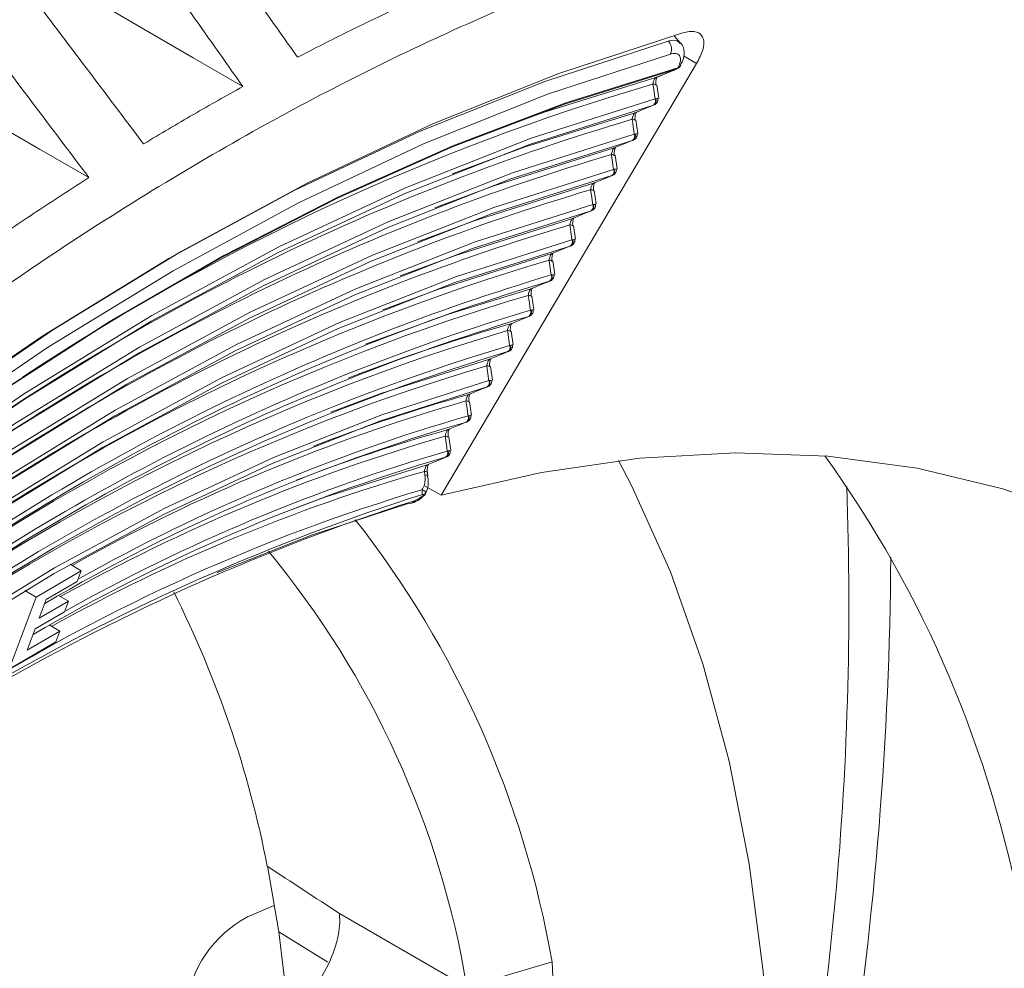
# Model space of a CAD drawing. Header units: millimetres. Extents: x 0 to 1118, y 0 to 864.
# Tile 239 of 256: x 928 to 937, y 173 to 182. Entities that reach past the tile are written whole.
import ezdxf

# ---------------------------------------------------------------- set-up
doc = ezdxf.new("R2010")
doc.units = ezdxf.units.MM

msp = doc.modelspace()

# ---------------------------------------------------------------- linework, layer by layer
at = {"color": 7, "linetype": 'Continuous', "lineweight": 15}
for p, q in [((934.3242, 181.7215), (934.2624, 181.7913)), ((934.2037, 181.7418), (934.2037, 181.7418)), ((932.0032, 177.3363), (934.4798, 181.5236)), ((934.0892, 181.3895), (934.252, 181.4566)), ((934.2464, 181.4546), (934.252, 181.4567)), ((934.2826, 181.4698), (934.2886, 181.4719)), ((934.0835, 181.3876), (934.0892, 181.3896)), ((934.1115, 181.1859), (934.0921, 181.3174)), ((934.0767, 181.18), (934.0836, 181.1804)), ((934.0626, 181.1203), (934.0598, 181.1195)), ((933.9099, 180.8443), (933.8906, 180.9758)), ((933.8752, 180.8384), (933.882, 180.8388)), ((933.8611, 180.7787), (933.8583, 180.7779)), ((933.7083, 180.5027), (933.689, 180.6341)), ((933.6596, 180.4371), (933.6568, 180.4363)), ((933.6737, 180.4967), (933.6805, 180.4972)), ((933.5067, 180.1611), (933.4874, 180.2925)), ((933.4722, 180.1551), (933.479, 180.1556)), ((933.4581, 180.0955), (933.4552, 180.0947)), ((933.2783, 179.9493), (933.2789, 179.9477)), ((933.305, 179.8195), (933.2857, 179.9508)), ((933.2566, 179.7539), (933.2537, 179.7531)), ((933.2707, 179.8135), (933.2775, 179.814)), ((933.0768, 179.6077), (933.0774, 179.6061)), ((933.1034, 179.4779), (933.084, 179.6091)), ((933.0691, 179.4719), (933.076, 179.4724)), ((933.0551, 179.4123), (933.0522, 179.4115)), ((932.8753, 179.2661), (932.8759, 179.2645)), ((932.9017, 179.1362), (932.8824, 179.2675)), ((932.8536, 179.0707), (932.8507, 179.0699)), ((932.8676, 179.1303), (932.8745, 179.1307)), ((932.6738, 178.9244), (932.6743, 178.9229)), ((932.7, 178.7946), (932.6807, 178.9258)), ((932.6661, 178.7887), (932.673, 178.7891)), ((932.652, 178.7291), (932.6492, 178.7283)), ((932.4723, 178.5828), (932.4728, 178.5813)), ((932.4983, 178.453), (932.479, 178.5841)), ((932.4646, 178.4471), (932.4715, 178.4475)), ((932.4505, 178.3875), (932.4477, 178.3867)), ((932.2708, 178.2411), (932.2713, 178.2397)), ((932.2966, 178.1113), (932.2773, 178.2424)), ((932.249, 178.0459), (932.2461, 178.0451)), ((932.263, 178.1055), (932.27, 178.1059)), ((932.0693, 177.8995), (932.0698, 177.8981)), ((932.0949, 177.7697), (932.0756, 177.9007)), ((932.0615, 177.7639), (932.0684, 177.7643)), ((932.0475, 177.7043), (932.0446, 177.7035)), ((931.8441, 177.5317), (931.8391, 177.5666)), ((931.8734, 177.5214), (931.8683, 177.5563)), ((931.839, 177.4266), (932.0032, 177.3363)), ((928.0732, 176.3458), (928.5096, 176.6026)), ((928.4022, 176.6646), (928.5096, 176.6026)), ((928.5096, 176.6026), (928.4704, 176.4978)), ((928.4704, 176.4978), (928.1705, 176.3218)), ((927.9632, 176.4093), (928.0732, 176.3458)), ((927.8117, 175.646), (928.0732, 176.3458)), ((928.1705, 176.3218), (928.103, 176.1411)), ((928.103, 176.1411), (928.3861, 176.3073)), ((928.2909, 176.3623), (928.3861, 176.3073)), ((928.3861, 176.3073), (928.3473, 176.2035)), ((928.3473, 176.2035), (928.0642, 176.0373)), ((928.0642, 176.0373), (927.9874, 175.8317)), ((927.9874, 175.8317), (928.3041, 176.0174)), ((928.2052, 176.0745), (928.3041, 176.0174)), ((928.3041, 176.0174), (928.2649, 175.9126)), ((928.2649, 175.9126), (927.8117, 175.646)), ((930.3174, 173.7375), (930.4272, 173.0974)), ((930.3833, 173.3531), (930.1235, 173.2426)), ((931.0145, 173.2773), (932.2515, 172.5631)), ((930.4272, 173.0974), (930.5253, 172.289)), ((932.2515, 172.5631), (933.0773, 172.8091))]:
    msp.add_line(p, q, dxfattribs=at)
at = {"color": 9, "linetype": 'Continuous', "lineweight": 15}
for p, q in [((934.3521, 181.597), (934.4798, 181.5236)), ((931.8485, 177.3472), (931.8511, 177.3587)), ((930.4272, 173.0974), (930.9029, 172.803))]:
    msp.add_line(p, q, dxfattribs=at)
at = {"color": 7, "linetype": 'Continuous', "lineweight": 15, "flags": 128}
for points in [[(928.157, 182.4169), (928.6373, 182.1377), (929.1176, 181.8585), (929.5979, 181.5793), (930.0782, 181.3)], [(934.3457, 181.821), (933.1434, 181.4279), (931.9275, 180.9417), (930.7024, 180.3642), (929.4727, 179.6977), (928.2431, 178.9445), (927.018, 178.1075), (925.802, 177.1898), (924.5997, 176.1948)], [(934.2248, 181.6151), (933.0347, 181.2258), (931.8311, 180.7444), (930.6185, 180.1727), (929.4013, 179.5129), (928.1841, 178.7674), (926.9715, 177.9389), (925.7679, 177.0306), (924.5778, 176.0458)], [(934.2826, 181.4698), (933.1979, 181.1302), (932.1008, 180.7127), (930.9951, 180.2186), (929.884, 179.6494), (928.7712, 179.007), (927.6601, 178.2934), (926.5543, 177.5108), (925.4573, 176.6617), (924.3725, 175.7488)], [(924.3794, 175.7574), (925.465, 176.671), (926.5628, 177.5207), (927.6695, 178.3038), (928.7814, 179.018), (929.895, 179.6609), (931.0069, 180.2305), (932.1136, 180.725), (933.2114, 181.1429), (934.297, 181.4827)], [(926.6605, 181.5256), (927.1419, 181.2484), (927.6232, 180.9711), (928.1045, 180.6938), (928.5858, 180.4166)], [(932.2881, 180.7891), (932.9999, 181.0506), (934.0835, 181.3876)], [(934.0835, 181.3876), (934.1809, 181.4276), (934.2464, 181.4546)], [(934.0767, 181.18), (934.0715, 181.216), (934.0663, 181.2521), (934.061, 181.2881), (934.0558, 181.3242)], [(934.0843, 181.3158), (934.0843, 181.3157), (934.085, 181.3141)], [(924.3117, 175.5427), (925.5151, 176.5503), (926.7333, 177.4779), (927.9613, 178.3218), (929.1942, 179.0786), (930.4271, 179.7453), (931.6552, 180.3192), (932.8733, 180.7981), (934.0767, 181.18)], [(934.0598, 181.1195), (932.8594, 180.7386), (931.6444, 180.261), (930.4195, 179.6886), (929.1897, 179.0236), (927.96, 178.2687), (926.7351, 177.4269), (925.5201, 176.5017), (924.3197, 175.4967)], [(933.882, 181.046), (933.9793, 181.086), (934.0626, 181.1203)], [(932.1088, 180.4543), (932.8167, 180.7146), (933.882, 181.046)], [(933.8752, 180.8384), (933.87, 180.8744), (933.8648, 180.9105), (933.8595, 180.9465), (933.8543, 180.9826)], [(933.8828, 180.9742), (933.8828, 180.9741), (933.8834, 180.9725)], [(924.2774, 175.2977), (925.4602, 176.2878), (926.6575, 177.1994), (927.8645, 178.0288), (929.0763, 178.7726), (930.2881, 179.4279), (931.4951, 179.9921), (932.6924, 180.4629), (933.8752, 180.8384)], [(933.8583, 180.7779), (932.6785, 180.4034), (931.4843, 179.9339), (930.2805, 179.3712), (929.0718, 178.7176), (927.8632, 177.9757), (926.6594, 177.1485), (925.4652, 176.2393), (924.2854, 175.2517)], [(931.9406, 180.1238), (932.5017, 180.3325), (933.6805, 180.7044)], [(933.6805, 180.7044), (933.7778, 180.7445), (933.8611, 180.7787)], [(933.6737, 180.4967), (933.6685, 180.5328), (933.6632, 180.5689), (933.658, 180.6049), (933.6528, 180.641)], [(933.6813, 180.6326), (933.6813, 180.6325), (933.6819, 180.6309)], [(924.2431, 175.0526), (925.4054, 176.0254), (926.5818, 176.921), (927.7677, 177.7358), (928.9584, 178.4666), (930.1491, 179.1105), (931.335, 179.6649), (932.5114, 180.1276), (933.6737, 180.4967)], [(933.6568, 180.4363), (932.4976, 180.0682), (931.3243, 179.6067), (930.1415, 179.0538), (928.954, 178.4116), (927.7664, 177.6827), (926.5836, 176.87), (925.4103, 175.9768), (924.2511, 175.0066)], [(933.479, 180.3628), (933.5763, 180.4029), (933.6596, 180.4371)], [(931.7724, 179.7933), (932.3208, 179.9972), (933.479, 180.3628)], [(933.4722, 180.1551), (933.4669, 180.1912), (933.4617, 180.2273), (933.4565, 180.2633), (933.4512, 180.2994)], [(933.4798, 180.291), (933.4798, 180.2909), (933.4804, 180.2893)], [(924.2089, 174.8075), (925.3505, 175.7629), (926.5061, 176.6425), (927.671, 177.4428), (928.8405, 178.1606), (930.0101, 178.7931), (931.1749, 179.3378), (932.3305, 179.7924), (933.4722, 180.1551)], [(933.4552, 180.0947), (932.3167, 179.7329), (931.1642, 179.2795), (930.0025, 178.7364), (928.8361, 178.1056), (927.6697, 177.3897), (926.5079, 176.5915), (925.3554, 175.7143), (924.2169, 174.7615)], [(933.2775, 180.0212), (933.3748, 180.0613), (933.4581, 180.0955)], [(931.6043, 179.4628), (932.1398, 179.662), (933.2775, 180.0212)], [(933.2707, 179.8135), (933.2654, 179.8496), (933.2602, 179.8857), (933.255, 179.9217), (933.2497, 179.9578)], [(924.1746, 174.5625), (925.2956, 175.5004), (926.4304, 176.364), (927.5742, 177.1498), (928.7226, 177.8546), (929.871, 178.4757), (931.0149, 179.0106), (932.1496, 179.4571), (933.2707, 179.8135)], [(933.2537, 179.7531), (932.1357, 179.3977), (931.0041, 178.9524), (929.8634, 178.419), (928.7182, 177.7996), (927.5729, 177.0967), (926.4322, 176.3131), (925.3006, 175.4518), (924.1826, 174.5165)], [(933.076, 179.6796), (933.1733, 179.7197), (933.2566, 179.7539)], [(931.4361, 179.1323), (931.9589, 179.3268), (933.076, 179.6796)], [(933.0691, 179.4719), (933.0639, 179.508), (933.0587, 179.5441), (933.0534, 179.5801), (933.0482, 179.6162)], [(932.8744, 179.338), (932.9718, 179.3781), (933.0551, 179.4123)], [(931.2679, 178.8019), (932.0719, 179.0927), (932.8744, 179.338)], [(932.8676, 179.1303), (932.8624, 179.1664), (932.8571, 179.2025), (932.8519, 179.2385), (932.8467, 179.2746)], [(932.6729, 178.9964), (932.7703, 179.0365), (932.8536, 179.0707)], [(932.6661, 178.7887), (932.6609, 178.8248), (932.6556, 178.8609), (932.6504, 178.8969), (932.6452, 178.933)], [(932.4714, 178.6548), (932.5688, 178.6949), (932.652, 178.7291)], [(930.9316, 178.1409), (931.4162, 178.321), (932.4714, 178.6548)], [(932.4646, 178.4471), (932.4593, 178.4832), (932.4541, 178.5192), (932.4489, 178.5553), (932.4436, 178.5914)], [(924.0375, 173.5823), (925.0762, 174.4506), (926.1274, 175.2501), (927.1871, 175.9778), (928.251, 176.6306), (929.3149, 177.2061), (930.3746, 177.702), (931.4259, 178.1162), (932.4646, 178.4471)], [(932.4477, 178.3867), (931.412, 178.0567), (930.3639, 177.6438), (929.3073, 177.1494), (928.2466, 176.5756), (927.1858, 175.9247), (926.1292, 175.1992), (925.0811, 174.4019), (924.0454, 173.5362)], [(932.2699, 178.3132), (932.3673, 178.3533), (932.4505, 178.3875)], [(932.263, 178.1055), (932.2578, 178.1416), (932.2526, 178.1776), (932.2474, 178.2137), (932.2421, 178.2498)], [(932.0684, 177.9716), (932.1658, 178.0117), (932.249, 178.0459)], [(932.0615, 177.7639), (932.0563, 177.8), (932.0511, 177.836), (932.0458, 177.8721), (932.0406, 177.9082)], [(932.0032, 177.3363), (932.9762, 177.5565), (933.9282, 177.6932), (934.8553, 177.7457), (935.7536, 177.7138), (936.6195, 177.5978), (937.4493, 177.3979), (938.2397, 177.1152), (938.9873, 176.7507), (939.6891, 176.306), (940.3422, 175.7828), (940.9439, 175.1834), (941.4917, 174.5102), (941.9833, 173.766), (942.4167, 172.9539), (942.7902, 172.0772), (943.1021, 171.1395), (943.3513, 170.1448)], [(931.8669, 177.63), (931.9643, 177.6701), (932.0475, 177.7043)], [(933.7233, 177.6706), (933.8524, 177.4217), (934.2254, 176.5904), (934.5403, 175.7003), (934.7957, 174.755), (934.9907, 173.7584), (935.1245, 172.7144), (935.1965, 171.6271), (935.2064, 170.5011), (935.1542, 169.3408), (935.0402, 168.1508), (934.8648, 166.936), (934.6286, 165.7011), (934.3326, 164.4513), (933.9781, 163.1914), (933.5664, 161.9266)], [(930.4271, 177.1494), (930.8734, 177.3153), (931.8669, 177.63)], [(931.6902, 177.2573), (930.7441, 176.9491), (929.8306, 176.5861)]]:
    msp.add_lwpolyline(points, dxfattribs=at)
at = {"color": 9, "linetype": 'Continuous', "lineweight": 15, "flags": 128}
for points in [[(925.1288, 176.6675), (925.7102, 177.1377), (926.919, 178.0499), (928.1369, 178.882), (929.3593, 179.6307), (930.5817, 180.2934), (931.7996, 180.8675), (933.0084, 181.3509), (934.2037, 181.7418)], [(933.0482, 179.6162), (933.0589, 179.6151), (933.0674, 179.6132), (933.0734, 179.6108), (933.0767, 179.6077), (933.0768, 179.6077)], [(932.8467, 179.2746), (932.8574, 179.2735), (932.8658, 179.2716), (932.8719, 179.2692), (932.8752, 179.2661), (932.8753, 179.2661)], [(932.6452, 178.933), (932.6558, 178.9319), (932.6643, 178.93), (932.6704, 178.9276), (932.6737, 178.9245), (932.6738, 178.9244)], [(932.4436, 178.5914), (932.4543, 178.5903), (932.4628, 178.5884), (932.4688, 178.586), (932.4722, 178.5829), (932.4723, 178.5828)], [(932.2421, 178.2498), (932.2528, 178.2487), (932.2613, 178.2468), (932.2673, 178.2444), (932.2707, 178.2413), (932.2708, 178.2411)], [(932.0406, 177.9082), (932.0513, 177.907), (932.0598, 177.9052), (932.0658, 177.9028), (932.0692, 177.8997), (932.0693, 177.8995)], [(931.8391, 177.5666), (931.8498, 177.5654), (931.8583, 177.5636), (931.8643, 177.5612), (931.8676, 177.5581), (931.8683, 177.5565)], [(931.8733, 177.5218), (931.8727, 177.5232), (931.8694, 177.5262), (931.8633, 177.5287), (931.8548, 177.5305), (931.8441, 177.5317)]]:
    msp.add_lwpolyline(points, dxfattribs=at)
at = {"color": 7, "linetype": 'Continuous', "lineweight": 15}
for centre, radius, start, end in [((934.2713, 181.4969), 0.0293, 292.6839, 331.19345), ((934.2795, 181.4912), 0.0213, 295.13052, 339.01575), ((940.3917, 159.7051), 22.5283, 106.33415, 123.55189), ((934.0342, 181.1593), 0.0473, 302.79343, 25.85557), ((934.0399, 181.1619), 0.0474, 298.63875, 22.92459), ((940.3246, 159.161), 22.7606, 106.51559, 125.00991), ((933.8326, 180.8177), 0.0473, 302.79727, 25.86235), ((933.8384, 180.8203), 0.0474, 298.63633, 22.92559), ((940.0169, 159.1864), 22.3786, 106.52211, 125.00582), ((933.6311, 180.4761), 0.0473, 302.80123, 25.86936), ((933.6369, 180.4787), 0.0474, 298.63382, 22.92662), ((939.7093, 159.2117), 21.9967, 106.52885, 125.00159), ((933.4296, 180.1345), 0.0473, 302.80534, 25.87662), ((933.4354, 180.1371), 0.0474, 298.63124, 22.92769), ((939.4016, 159.237), 21.6147, 106.53584, 124.9972), ((933.2281, 179.7929), 0.0473, 302.80959, 25.88415), ((933.2339, 179.7955), 0.0474, 298.62856, 22.92879), ((939.0448, 159.3642), 21.1211, 106.4939, 125.04184), ((939.1339, 159.1484), 21.2092, 106.61568, 125.73455), ((933.0266, 179.4513), 0.0473, 302.814, 25.89194), ((933.0324, 179.4539), 0.0474, 298.62579, 22.92993), ((939.1303, 159.0871), 21.2138, 106.64948, 125.59628), ((938.7488, 159.3653), 20.7657, 106.51248, 125.02606), ((938.8335, 159.153), 20.8491, 106.62741, 125.89086), ((938.7918, 159.168), 20.7698, 106.62131, 125.83051), ((932.8251, 179.1097), 0.0473, 302.81857, 25.90003), ((932.8309, 179.1123), 0.0474, 298.62292, 22.9311), ((937.1678, 162.909), 16.7036, 105.6106, 111.30175), ((938.4329, 159.4077), 20.365, 106.51101, 125.03044), ((938.5115, 159.2282), 20.4153, 106.63806, 125.35387), ((932.6235, 178.7681), 0.0473, 302.82332, 25.90842), ((932.6293, 178.7707), 0.0474, 298.61994, 22.93232), ((938.5102, 159.1534), 20.4335, 106.66839, 125.44835), ((938.1727, 159.334), 20.0915, 106.56759, 125.00132), ((932.422, 178.4264), 0.0473, 302.82824, 25.91713), ((932.4278, 178.4291), 0.0474, 298.61686, 22.93359), ((936.5483, 162.9869), 15.9122, 105.59706, 111.31807), ((937.2176, 160.9702), 17.9816, 106.06331, 119.28645), ((937.2829, 160.705), 18.0568, 106.19706, 120.35835), ((937.2493, 160.8961), 17.9172, 106.15856, 119.26323), ((932.2205, 178.0848), 0.0473, 302.83336, 25.92619), ((932.2263, 178.0875), 0.0474, 298.61365, 22.93489), ((936.2664, 162.942), 15.6049, 105.60601, 111.3106), ((936.9199, 160.9713), 17.6257, 106.07092, 119.24008), ((936.9554, 160.8865), 17.5727, 106.17044, 119.28203), ((932.019, 177.7432), 0.0473, 302.83869, 25.93561), ((932.0248, 177.7459), 0.0474, 298.61033, 22.93625), ((936.9856, 160.7049), 17.7021, 106.20759, 120.34035), ((926.7, 171.2265), 11.1154, 10.34637, 35.7218), ((936.6042, 161.0174), 17.2215, 106.06311, 119.11396), ((936.9179, 160.2214), 17.9085, 106.55728, 121.95838), ((931.7592, 177.3663), 0.0591, 333.41774, 20.78317), ((931.8069, 177.3779), 0.0482, 305.53552, 336.46688), ((904.5789, 176.2792), 31.377, 346.92446, 2.08556), ((938.1809, 157.3029), 21.0248, 107.63308, 132.36155), ((938.1445, 157.312), 20.971, 107.77721, 132.21742), ((931.7006, 177.3013), 0.0451, 256.65441, 286.31548), ((923.5994, 171.1584), 9.6205, 9.87977, 38.11149), ((923.4598, 171.112), 8.9107, 9.37261, 39.59199), ((920.2313, 171.7838), 10.2704, 10.95277, 26.6883), ((930.6546, 172.241), 1.1337, 117.93434, 173.37179), ((930.8012, 172.6149), 2.2844, 307.084, 4.87784)]:
    msp.add_arc(centre, radius, start, end, dxfattribs=at)
at = {"color": 9, "linetype": 'Continuous', "lineweight": 15}
for centre, radius, start, end in [((934.0592, 181.283), 0.0413, 52.57618, 94.66888), ((933.8577, 180.9414), 0.0413, 52.5721, 94.67271), ((933.6561, 180.5999), 0.0412, 52.47784, 94.70434), ((933.4547, 180.2584), 0.0411, 52.34242, 94.74877), ((933.2532, 179.917), 0.041, 52.20056, 94.79532), ((931.6978, 177.3054), 0.0499, 288.11839, 331.65894), ((900.4562, 176.9965), 35.908, 342.89388, 359.57891)]:
    msp.add_arc(centre, radius, start, end, dxfattribs=at)
at = {"color": 7, "linetype": 'Continuous', "lineweight": 15}
for centre, major_axis, ratio, start_param, end_param in [((918.1475, 162.879), (152.5993, -99.3589), 0.086443, 1.542736, 1.54733), ((930.4624, 172.8311), (0.4362, 0.6643), 0.518344, 4.11377, 5.72941)]:
    msp.add_ellipse(centre, major_axis=major_axis, ratio=ratio, start_param=start_param, end_param=end_param, dxfattribs=at)
for points, knots in [([(926.4443, 187.5209), (926.772, 187.046), (927.4491, 186.0647), (928.4861, 184.5892), (929.5496, 183.0885), (930.2557, 182.0857), (930.6087, 181.5843)], [0, 0, 0, 0, 0.23835, 0.492435, 0.746218, 1, 1, 1, 1]), ([(930.0782, 181.3), (929.7245, 181.8019), (929.017, 182.8056), (927.9523, 184.3071), (926.9146, 185.7829), (926.2376, 186.764), (925.91, 187.2388)], [0, 0, 0, 0, 0.253977, 0.50795, 0.761836, 1, 1, 1, 1]), ([(924.7407, 186.5637), (925.0853, 186.0982), (925.7974, 185.1363), (926.8865, 183.6897), (928.0028, 182.2185), (928.7445, 181.2356), (929.1153, 180.7442)], [0, 0, 0, 0, 0.238342, 0.492436, 0.746218, 1, 1, 1, 1]), ([(928.5858, 180.4166), (928.2151, 180.9083), (927.4737, 181.8917), (926.3582, 183.3628), (925.2702, 184.8083), (924.5592, 185.7689), (924.2151, 186.2338)], [0, 0, 0, 0, 0.253981, 0.507959, 0.761848, 1, 1, 1, 1]), ([(920.0185, 172.212), (920.5851, 172.86), (921.7751, 174.221), (923.6837, 176.0984), (925.7049, 177.8533), (927.7679, 179.3967), (929.8504, 180.7173), (931.933, 181.8013), (933.9955, 182.6387), (936.0181, 183.2213), (937.9814, 183.5435), (939.8663, 183.6021), (941.6547, 183.3967), (943.3295, 182.9292), (944.8745, 182.2041), (946.2748, 181.2284), (947.5169, 180.0115), (948.5889, 178.5651), (949.4739, 176.9147), (950.1691, 175.0821), (950.6682, 173.086), (950.9893, 170.9422), (951.0383, 169.4017), (951.0628, 168.6314)], [0, 0, 0, 0, 0.043645, 0.091666, 0.139688, 0.187709, 0.23573, 0.283752, 0.331773, 0.379795, 0.427816, 0.475838, 0.523859, 0.57188, 0.619902, 0.667923, 0.715945, 0.763966, 0.811987, 0.858991, 0.905994, 0.952997, 1, 1, 1, 1]), ([(930.6087, 181.5843), (930.6893, 181.626), (930.8504, 181.7094), (931.0914, 181.8299), (931.3317, 181.9473), (931.4913, 182.0225), (931.5712, 182.0602)], [0, 0, 0, 0, 0.250932, 0.501864, 0.750916, 1, 1, 1, 1]), ([(934.4798, 181.5236), (934.5031, 181.5693), (934.5498, 181.6607), (934.5539, 181.7661), (934.5063, 181.8283), (934.4276, 181.8407), (934.3665, 181.826), (934.3457, 181.821)], [0, 0, 0, 0, 0.229761, 0.459758, 0.682359, 0.891705, 1, 1, 1, 1]), ([(934.2248, 181.6151), (934.2254, 181.6161), (934.2291, 181.6225), (934.2348, 181.638), (934.2375, 181.664), (934.2328, 181.6933), (934.2215, 181.7211), (934.2096, 181.7349), (934.2037, 181.7418)], [0, 0, 0, 0, 0.029462, 0.186492, 0.389918, 0.593292, 0.796645, 1, 1, 1, 1]), ([(934.3226, 181.5075), (934.3335, 181.5288), (934.3588, 181.5781), (934.3608, 181.6476), (934.3439, 181.7057), (934.3239, 181.7199), (934.3217, 181.7215)], [0, 0, 0, 0, 0.2966692, 0.6869251, 0.9646081, 1, 1, 1, 1]), ([(934.2994, 181.4836), (934.3087, 181.5053), (934.3275, 181.5492), (934.3224, 181.5968), (934.292, 181.6219), (934.2534, 181.6222), (934.229, 181.6161), (934.2248, 181.6151)], [0, 0, 0, 0, 0.2429912, 0.4920601, 0.7293119, 0.953176, 1, 1, 1, 1]), ([(934.2464, 181.4546), (934.2496, 181.4559), (934.256, 181.4586), (934.2652, 181.4624), (934.2741, 181.4662), (934.2798, 181.4686), (934.2826, 181.4698)], [0, 0, 0, 0, 0.249716, 0.499511, 0.749682, 1, 1, 1, 1]), ([(934.2891, 181.4724), (934.2967, 181.4764), (934.3122, 181.4844), (934.321, 181.4993), (934.3254, 181.5068)], [0, 0, 0, 0, 0.497898, 1, 1, 1, 1]), ([(934.297, 181.4827), (934.2972, 181.4828), (934.2976, 181.4829), (934.2982, 181.4831), (934.2988, 181.4833), (934.2992, 181.4835), (934.2994, 181.4836)], [0, 0, 0, 0, 0.248823, 0.498098, 0.748799, 1, 1, 1, 1]), ([(934.0558, 181.3242), (934.0569, 181.3302), (934.059, 181.3419), (934.0644, 181.3589), (934.069, 181.3693), (934.0733, 181.3771), (934.0762, 181.3812), (934.0801, 181.3855), (934.082, 181.3866), (934.0835, 181.3876)], [0, 0, 0, 0, 0.23606, 0.456647, 0.619171, 0.659578, 0.826952, 0.854671, 1, 1, 1, 1]), ([(934.0853, 181.3142), (934.0849, 181.3164), (934.083, 181.326), (934.0831, 181.345), (934.0858, 181.3663), (934.0903, 181.3817), (934.0945, 181.3911), (934.0976, 181.3948), (934.0967, 181.3941), (934.0965, 181.3939)], [0, 0, 0, 0, 0.066807, 0.2929477, 0.4852814, 0.65452, 0.7992745, 0.9508446, 1, 1, 1, 1]), ([(929.1153, 180.7442), (929.1958, 180.7925), (929.3568, 180.8891), (929.5978, 181.0296), (929.8383, 181.167), (929.9982, 181.2557), (930.0782, 181.3)], [0, 0, 0, 0, 0.250931, 0.501863, 0.750916, 1, 1, 1, 1]), ([(934.0666, 181.122), (934.0674, 181.1222), (934.0752, 181.1239), (934.0879, 181.1342), (934.1004, 181.1516), (934.1052, 181.1702), (934.1038, 181.181), (934.1032, 181.1854)], [0, 0, 0, 0, 0.028152, 0.304066, 0.574689, 0.830699, 1, 1, 1, 1]), ([(934.1031, 181.1842), (934.1033, 181.1843), (934.1041, 181.1846), (934.1034, 181.185), (934.1028, 181.1854)], [0, 0, 0, 0, 0.24354, 1, 1, 1, 1]), ([(933.8543, 180.9826), (933.8554, 180.9886), (933.8575, 181.0003), (933.8629, 181.0173), (933.8675, 181.0277), (933.8718, 181.0355), (933.8747, 181.0396), (933.8786, 181.0439), (933.8804, 181.045), (933.882, 181.046)], [0, 0, 0, 0, 0.236085, 0.456691, 0.61921, 0.659626, 0.826969, 0.854708, 1, 1, 1, 1]), ([(933.8838, 180.9726), (933.8834, 180.9748), (933.8815, 180.9844), (933.8816, 181.0034), (933.8843, 181.0247), (933.8888, 181.0401), (933.893, 181.0495), (933.8961, 181.0532), (933.8952, 181.0525), (933.895, 181.0523)], [0, 0, 0, 0, 0.0668251, 0.2929858, 0.4853246, 0.6545612, 0.7993073, 0.9508691, 1, 1, 1, 1]), ([(933.8651, 180.7804), (933.8659, 180.7806), (933.8737, 180.7823), (933.8864, 180.7926), (933.8989, 180.81), (933.9037, 180.8286), (933.9022, 180.8394), (933.9017, 180.8438)], [0, 0, 0, 0, 0.028325, 0.304241, 0.574867, 0.830854, 1, 1, 1, 1]), ([(933.9016, 180.8426), (933.9018, 180.8427), (933.9026, 180.843), (933.9018, 180.8434), (933.9013, 180.8438)], [0, 0, 0, 0, 0.245237, 1, 1, 1, 1]), ([(933.6528, 180.641), (933.6538, 180.647), (933.6559, 180.6587), (933.6614, 180.6757), (933.666, 180.6861), (933.6703, 180.694), (933.6731, 180.698), (933.6771, 180.7023), (933.6789, 180.7034), (933.6805, 180.7044)], [0, 0, 0, 0, 0.23611, 0.456736, 0.61925, 0.659675, 0.826986, 0.854746, 1, 1, 1, 1]), ([(933.6823, 180.631), (933.6819, 180.6332), (933.68, 180.6428), (933.6801, 180.6618), (933.6827, 180.6831), (933.6873, 180.6986), (933.6915, 180.7079), (933.6946, 180.7116), (933.6937, 180.7109), (933.6935, 180.7107)], [0, 0, 0, 0, 0.066844, 0.293025, 0.485369, 0.654604, 0.799341, 0.950894, 1, 1, 1, 1]), ([(933.6636, 180.4388), (933.6643, 180.439), (933.6722, 180.4407), (933.6848, 180.451), (933.6973, 180.4684), (933.7022, 180.487), (933.7007, 180.4978), (933.7001, 180.5022)], [0, 0, 0, 0, 0.0285042, 0.3044227, 0.5750511, 0.8310143, 1, 1, 1, 1]), ([(933.7001, 180.501), (933.7003, 180.5011), (933.7011, 180.5014), (933.7003, 180.5018), (933.6998, 180.5021)], [0, 0, 0, 0, 0.238166, 1, 1, 1, 1]), ([(927.6272, 179.7834), (927.7072, 179.8381), (927.8673, 179.9475), (928.1071, 180.1073), (928.3466, 180.2641), (928.5061, 180.3657), (928.5858, 180.4166)], [0, 0, 0, 0, 0.250932, 0.501864, 0.750916, 1, 1, 1, 1]), ([(933.4512, 180.2994), (933.4523, 180.3054), (933.4544, 180.3171), (933.4598, 180.3341), (933.4645, 180.3445), (933.4688, 180.3524), (933.4716, 180.3564), (933.4756, 180.3607), (933.4774, 180.3618), (933.479, 180.3628)], [0, 0, 0, 0, 0.236137, 0.456782, 0.619291, 0.659727, 0.827004, 0.854785, 1, 1, 1, 1]), ([(933.4808, 180.2894), (933.4804, 180.2916), (933.4785, 180.3012), (933.4786, 180.3203), (933.4812, 180.3415), (933.4858, 180.357), (933.49, 180.3663), (933.493, 180.37), (933.4922, 180.3693), (933.492, 180.3691)], [0, 0, 0, 0, 0.066863, 0.293066, 0.485416, 0.654648, 0.799376, 0.950921, 1, 1, 1, 1]), ([(933.4621, 180.0972), (933.4628, 180.0974), (933.4707, 180.0991), (933.4833, 180.1094), (933.4958, 180.1268), (933.5007, 180.1454), (933.4992, 180.1562), (933.4986, 180.1606)], [0, 0, 0, 0, 0.02869, 0.304611, 0.575242, 0.83118, 1, 1, 1, 1]), ([(933.4986, 180.1594), (933.4988, 180.1595), (933.4995, 180.1598), (933.4988, 180.1602), (933.4983, 180.1605)], [0, 0, 0, 0, 0.22686, 1, 1, 1, 1]), ([(933.2793, 179.9478), (933.2788, 179.95), (933.277, 179.9596), (933.2771, 179.9787), (933.2797, 179.9999), (933.2843, 180.0154), (933.2885, 180.0247), (933.2915, 180.0284), (933.2907, 180.0277), (933.2905, 180.0275)], [0, 0, 0, 0, 0.066883, 0.293109, 0.485463, 0.654693, 0.799413, 0.950948, 1, 1, 1, 1]), ([(933.2497, 179.9578), (933.2508, 179.9638), (933.2529, 179.9756), (933.2583, 179.9925), (933.263, 180.003), (933.2673, 180.0108), (933.2701, 180.0148), (933.2741, 180.0191), (933.2759, 180.0202), (933.2775, 180.0212)], [0, 0, 0, 0, 0.236164, 0.45683, 0.619333, 0.65978, 0.827023, 0.854826, 1, 1, 1, 1]), ([(933.2606, 179.7556), (933.2613, 179.7558), (933.2692, 179.7575), (933.2818, 179.7678), (933.2943, 179.7852), (933.2992, 179.8038), (933.2977, 179.8146), (933.2971, 179.819)], [0, 0, 0, 0, 0.028882, 0.304805, 0.575439, 0.831352, 1, 1, 1, 1]), ([(933.2971, 179.8179), (933.2973, 179.8179), (933.298, 179.8182), (933.2973, 179.8186), (933.2968, 179.8189)], [0, 0, 0, 0, 0.214471, 1, 1, 1, 1]), ([(933.0482, 179.6162), (933.0493, 179.6222), (933.0514, 179.634), (933.0568, 179.651), (933.0615, 179.6614), (933.0657, 179.6692), (933.0686, 179.6732), (933.0725, 179.6775), (933.0744, 179.6786), (933.076, 179.6796)], [0, 0, 0, 0, 0.236193, 0.45688, 0.619378, 0.659835, 0.827042, 0.854868, 1, 1, 1, 1]), ([(933.0778, 179.6062), (933.0773, 179.6084), (933.0754, 179.618), (933.0755, 179.6371), (933.0782, 179.6583), (933.0828, 179.6738), (933.087, 179.6832), (933.09, 179.6868), (933.0892, 179.6861), (933.089, 179.6859)], [0, 0, 0, 0, 0.066904, 0.293152, 0.485513, 0.654741, 0.799451, 0.950976, 1, 1, 1, 1]), ([(933.0591, 179.414), (933.0598, 179.4142), (933.0677, 179.4159), (933.0803, 179.4262), (933.0928, 179.4437), (933.0977, 179.4622), (933.0962, 179.473), (933.0956, 179.4774)], [0, 0, 0, 0, 0.029081, 0.305007, 0.575644, 0.83153, 1, 1, 1, 1]), ([(933.0956, 179.4763), (933.0958, 179.4763), (933.0965, 179.4766), (933.0958, 179.477), (933.0952, 179.4773)], [0, 0, 0, 0, 0.200837, 1, 1, 1, 1]), ([(932.8467, 179.2746), (932.8478, 179.2806), (932.8499, 179.2924), (932.8553, 179.3094), (932.8599, 179.3198), (932.8642, 179.3276), (932.8671, 179.3316), (932.871, 179.3359), (932.8729, 179.337), (932.8744, 179.338)], [0, 0, 0, 0, 0.236222, 0.456932, 0.619423, 0.659892, 0.827063, 0.854912, 1, 1, 1, 1]), ([(932.8762, 179.2646), (932.8758, 179.2668), (932.8739, 179.2764), (932.874, 179.2955), (932.8767, 179.3167), (932.8812, 179.3322), (932.8854, 179.3416), (932.8885, 179.3452), (932.8877, 179.3445), (932.8874, 179.3443)], [0, 0, 0, 0, 0.0669254, 0.2931979, 0.4855646, 0.6547895, 0.7994897, 0.9510052, 1, 1, 1, 1]), ([(932.8575, 179.0724), (932.8583, 179.0726), (932.8662, 179.0743), (932.8788, 179.0846), (932.8913, 179.1021), (932.8961, 179.1206), (932.8947, 179.1314), (932.8941, 179.1357)], [0, 0, 0, 0, 0.029288, 0.305216, 0.575857, 0.831715, 1, 1, 1, 1]), ([(932.8941, 179.1347), (932.8943, 179.1347), (932.895, 179.135), (932.8943, 179.1354), (932.8937, 179.1357)], [0, 0, 0, 0, 0.185763, 1, 1, 1, 1]), ([(932.6452, 178.933), (932.6462, 178.939), (932.6483, 178.9508), (932.6538, 178.9678), (932.6584, 178.9782), (932.6627, 178.986), (932.6656, 178.9901), (932.6695, 178.9943), (932.6714, 178.9954), (932.6729, 178.9964)], [0, 0, 0, 0, 0.236253, 0.456986, 0.619471, 0.659951, 0.827083, 0.854958, 1, 1, 1, 1]), ([(932.6747, 178.923), (932.6743, 178.9252), (932.6724, 178.9348), (932.6725, 178.9539), (932.6752, 178.9751), (932.6797, 178.9906), (932.6839, 179), (932.687, 179.0036), (932.6861, 179.0029), (932.6859, 179.0027)], [0, 0, 0, 0, 0.066948, 0.293245, 0.485618, 0.65484, 0.79953, 0.951036, 1, 1, 1, 1]), ([(932.656, 178.7308), (932.6568, 178.731), (932.6647, 178.7327), (932.6773, 178.743), (932.6898, 178.7605), (932.6946, 178.779), (932.6931, 178.7898), (932.6926, 178.7941)], [0, 0, 0, 0, 0.029502, 0.305434, 0.576078, 0.831908, 1, 1, 1, 1]), ([(932.6927, 178.7931), (932.6928, 178.7931), (932.6935, 178.7934), (932.6928, 178.7938), (932.6922, 178.7941)], [0, 0, 0, 0, 0.169016, 1, 1, 1, 1]), ([(932.4436, 178.5914), (932.4447, 178.5974), (932.4468, 178.6092), (932.4523, 178.6262), (932.4569, 178.6366), (932.4612, 178.6444), (932.4641, 178.6485), (932.468, 178.6527), (932.4699, 178.6538), (932.4714, 178.6548)], [0, 0, 0, 0, 0.236285, 0.457042, 0.61952, 0.660013, 0.827105, 0.855005, 1, 1, 1, 1]), ([(932.4732, 178.5814), (932.4728, 178.5836), (932.4709, 178.5932), (932.471, 178.6123), (932.4737, 178.6335), (932.4782, 178.649), (932.4824, 178.6584), (932.4855, 178.662), (932.4846, 178.6613), (932.4844, 178.6611)], [0, 0, 0, 0, 0.066971, 0.293294, 0.485673, 0.654893, 0.799572, 0.951067, 1, 1, 1, 1]), ([(932.4545, 178.3892), (932.4553, 178.3894), (932.4632, 178.3911), (932.4758, 178.4014), (932.4883, 178.4189), (932.4931, 178.4374), (932.4916, 178.4482), (932.491, 178.4525)], [0, 0, 0, 0, 0.029725, 0.30566, 0.576307, 0.832107, 1, 1, 1, 1]), ([(932.4912, 178.4515), (932.4913, 178.4515), (932.492, 178.4518), (932.4913, 178.4522), (932.4907, 178.4525)], [0, 0, 0, 0, 0.150304, 1, 1, 1, 1]), ([(932.2421, 178.2498), (932.2432, 178.2558), (932.2453, 178.2676), (932.2507, 178.2846), (932.2554, 178.295), (932.2597, 178.3028), (932.2626, 178.3069), (932.2665, 178.3111), (932.2684, 178.3123), (932.2699, 178.3132)], [0, 0, 0, 0, 0.236318, 0.457099, 0.619572, 0.660077, 0.827128, 0.855055, 1, 1, 1, 1]), ([(932.2717, 178.2398), (932.2713, 178.242), (932.2694, 178.2516), (932.2695, 178.2707), (932.2721, 178.2919), (932.2767, 178.3074), (932.2809, 178.3168), (932.284, 178.3204), (932.2831, 178.3197), (932.2829, 178.3195)], [0, 0, 0, 0, 0.066995, 0.293345, 0.485731, 0.654948, 0.799616, 0.9511, 1, 1, 1, 1]), ([(932.253, 178.0476), (932.2538, 178.0478), (932.2617, 178.0495), (932.2743, 178.0598), (932.2868, 178.0773), (932.2916, 178.0958), (932.2901, 178.1066), (932.2895, 178.1109)], [0, 0, 0, 0, 0.029957, 0.305894, 0.576545, 0.832315, 1, 1, 1, 1]), ([(932.2897, 178.1099), (932.2898, 178.11), (932.2904, 178.1102), (932.2898, 178.1106), (932.2892, 178.1109)], [0, 0, 0, 0, 0.129273, 1, 1, 1, 1]), ([(932.0406, 177.9082), (932.0417, 177.9142), (932.0438, 177.926), (932.0492, 177.943), (932.0539, 177.9534), (932.0582, 177.9612), (932.0611, 177.9653), (932.065, 177.9695), (932.0669, 177.9707), (932.0684, 177.9716)], [0, 0, 0, 0, 0.236352, 0.45716, 0.619625, 0.660143, 0.827151, 0.855106, 1, 1, 1, 1]), ([(932.0702, 177.8982), (932.0697, 177.9004), (932.0679, 177.91), (932.068, 177.9291), (932.0706, 177.9503), (932.0752, 177.9658), (932.0794, 177.9752), (932.0824, 177.9788), (932.0816, 177.9781), (932.0814, 177.9779)], [0, 0, 0, 0, 0.0670201, 0.2933979, 0.4857909, 0.6550049, 0.7996616, 0.9511336, 1, 1, 1, 1]), ([(932.0515, 177.706), (932.0523, 177.7062), (932.0602, 177.7079), (932.0728, 177.7182), (932.0853, 177.7357), (932.0901, 177.7542), (932.0886, 177.765), (932.088, 177.7693)], [0, 0, 0, 0, 0.030198, 0.306139, 0.576793, 0.832531, 1, 1, 1, 1]), ([(932.0882, 177.7683), (932.0883, 177.7684), (932.0889, 177.7686), (932.0883, 177.769), (932.0877, 177.7693)], [0, 0, 0, 0, 0.105474, 1, 1, 1, 1]), ([(931.8687, 177.5566), (931.8682, 177.5588), (931.8663, 177.5684), (931.8665, 177.5875), (931.8691, 177.6087), (931.8737, 177.6242), (931.8779, 177.6336), (931.8809, 177.6372), (931.8801, 177.6365), (931.8799, 177.6363)], [0, 0, 0, 0, 0.067046, 0.293453, 0.485853, 0.655064, 0.799709, 0.951169, 1, 1, 1, 1]), ([(931.8391, 177.5666), (931.8402, 177.5726), (931.8423, 177.5844), (931.8477, 177.6014), (931.8524, 177.6118), (931.8567, 177.6196), (931.8595, 177.6237), (931.8635, 177.6279), (931.8653, 177.6291), (931.8669, 177.63)], [0, 0, 0, 0, 0.236388, 0.457222, 0.61968, 0.660212, 0.827176, 0.855159, 1, 1, 1, 1]), ([(931.8145, 177.3873), (931.817, 177.3907), (931.822, 177.3974), (931.8307, 177.4129), (931.8395, 177.4353), (931.8456, 177.4653), (931.8477, 177.4978), (931.8453, 177.5203), (931.8441, 177.5317)], [0, 0, 0, 0, 0.0948448, 0.1904228, 0.3898617, 0.5954613, 0.7948479, 1, 1, 1, 1]), ([(931.8469, 177.348), (931.8513, 177.3553), (931.8702, 177.3867), (931.8804, 177.4474), (931.8736, 177.4996), (931.8708, 177.5215)], [0, 0, 0, 0, 0.150341, 0.643224, 1, 1, 1, 1]), ([(931.8145, 177.3873), (931.8225, 177.3848), (931.8353, 177.3808), (931.8464, 177.3715), (931.8504, 177.3644), (931.851, 177.3599), (931.8511, 177.3587)], [0, 0, 0, 0, 0.4235807, 0.6814299, 0.9168968, 1, 1, 1, 1]), ([(931.713, 177.2591), (931.723, 177.262), (931.7546, 177.2712), (931.7979, 177.2969), (931.8264, 177.3231), (931.8358, 177.3316)], [0, 0, 0, 0, 0.237808, 0.751394, 1, 1, 1, 1]), ([(931.7417, 177.2817), (931.7468, 177.2834), (931.7573, 177.2868), (931.7744, 177.295), (931.7922, 177.3054), (931.8083, 177.3167), (931.8227, 177.3279), (931.8309, 177.3351), (931.835, 177.3387)], [0, 0, 0, 0, 0.180537, 0.366171, 0.546831, 0.732888, 0.865551, 1, 1, 1, 1]), ([(931.835, 177.3387), (931.8348, 177.3391), (931.8344, 177.3407), (931.8317, 177.3425), (931.8244, 177.343), (931.817, 177.3411), (931.8121, 177.3398)], [0, 0, 0, 0, 0.065198, 0.2630026, 0.5103907, 1, 1, 1, 1]), ([(931.836, 177.3306), (931.837, 177.3312), (931.8428, 177.3349), (931.846, 177.3413), (931.8486, 177.3467)], [0, 0, 0, 0, 0.166159, 1, 1, 1, 1])]:
    msp.add_open_spline(points, degree=3, knots=knots, dxfattribs=at)
at = {"color": 9, "linetype": 'Continuous', "lineweight": 15}
for points, knots in [([(934.2037, 181.7418), (934.2091, 181.7431), (934.2417, 181.7511), (934.2896, 181.7522), (934.311, 181.7286), (934.3199, 181.7189)], [0, 0, 0, 0, 0.10374, 0.627899, 1, 1, 1, 1]), ([(934.2994, 181.4836), (934.305, 181.4861), (934.3161, 181.4913), (934.3218, 181.5013), (934.3247, 181.5064)], [0, 0, 0, 0, 0.498332, 1, 1, 1, 1]), ([(934.0836, 181.1804), (934.0887, 181.1807), (934.0993, 181.1814), (934.1018, 181.1833), (934.1031, 181.1842)], [0, 0, 0, 0, 0.48961, 1, 1, 1, 1]), ([(933.882, 180.8388), (933.8872, 180.8391), (933.8978, 180.8398), (933.9003, 180.8417), (933.9016, 180.8426)], [0, 0, 0, 0, 0.489757, 1, 1, 1, 1]), ([(933.6805, 180.4972), (933.6857, 180.4975), (933.6963, 180.4982), (933.6988, 180.5001), (933.7001, 180.501)], [0, 0, 0, 0, 0.4889016, 1, 1, 1, 1]), ([(933.479, 180.1556), (933.4842, 180.1559), (933.4948, 180.1566), (933.4973, 180.1585), (933.4986, 180.1594)], [0, 0, 0, 0, 0.487602, 1, 1, 1, 1]), ([(933.2775, 179.814), (933.2827, 179.8143), (933.2933, 179.815), (933.2958, 179.8169), (933.2971, 179.8179)], [0, 0, 0, 0, 0.486235, 1, 1, 1, 1]), ([(933.076, 179.4724), (933.0812, 179.4727), (933.0918, 179.4734), (933.0943, 179.4753), (933.0956, 179.4763)], [0, 0, 0, 0, 0.484795, 1, 1, 1, 1]), ([(932.8745, 179.1307), (932.8796, 179.1311), (932.8903, 179.1318), (932.8928, 179.1337), (932.8941, 179.1347)], [0, 0, 0, 0, 0.483276, 1, 1, 1, 1]), ([(932.673, 178.7891), (932.6781, 178.7895), (932.6888, 178.7902), (932.6914, 178.7921), (932.6927, 178.7931)], [0, 0, 0, 0, 0.4816723, 1, 1, 1, 1]), ([(932.4715, 178.4475), (932.4766, 178.4479), (932.4874, 178.4486), (932.4899, 178.4505), (932.4912, 178.4515)], [0, 0, 0, 0, 0.479976, 1, 1, 1, 1]), ([(932.27, 178.1059), (932.2751, 178.1063), (932.2859, 178.107), (932.2884, 178.1089), (932.2897, 178.1099)], [0, 0, 0, 0, 0.478179, 1, 1, 1, 1]), ([(932.0684, 177.7643), (932.0736, 177.7647), (932.0844, 177.7654), (932.0869, 177.7673), (932.0882, 177.7683)], [0, 0, 0, 0, 0.476274, 1, 1, 1, 1]), ([(931.8364, 177.3309), (931.8366, 177.331), (931.839, 177.3313), (931.8369, 177.3352), (931.835, 177.3387)], [0, 0, 0, 0, 0.101915, 1, 1, 1, 1])]:
    msp.add_open_spline(points, degree=3, knots=knots, dxfattribs=at)

doc.saveas('drawing.dxf')
